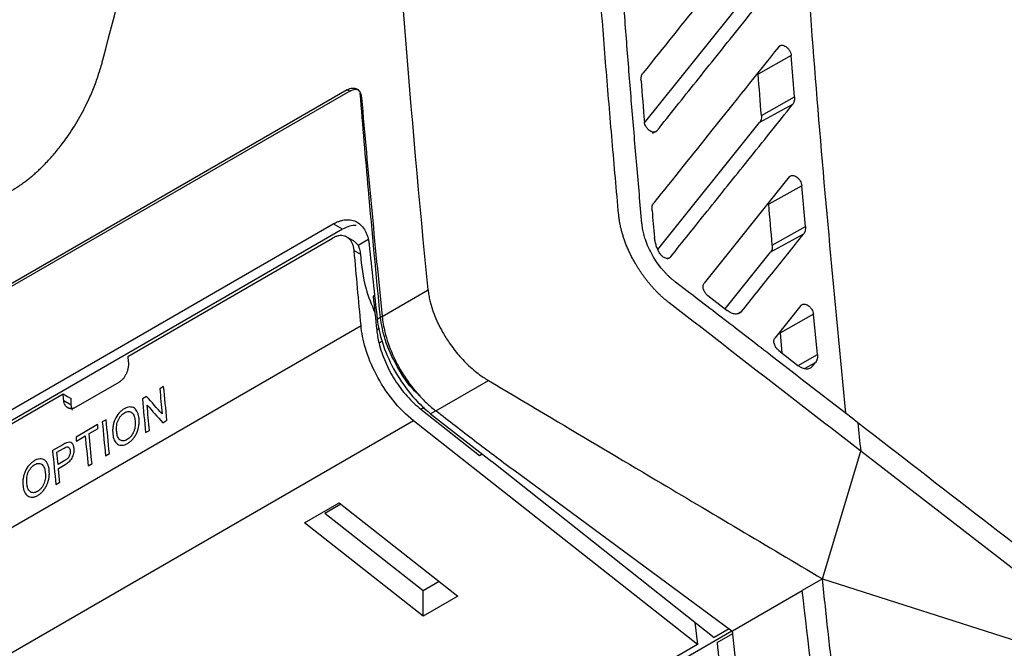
# Model space of a CAD drawing. Header units: millimetres. Extents: x -155 to 1130, y -373 to 1265.
# Tile 54 of 198: x 932 to 997, y -67 to -26. Entities that reach past the tile are written whole.
import ezdxf

# ---------------------------------------------------------------- set-up
doc = ezdxf.new("R2010")
doc.units = ezdxf.units.MM

msp = doc.modelspace()

# ---------------------------------------------------------------- linework, layer by layer
at = {"color": 7, "linetype": 'Continuous', "lineweight": 25}
for p, q in [((973.133, -32.944), (980.039, -24.31)), ((982.755, -28.527), (980.582, -29.743)), ((982.964, -31.24), (982.755, -28.527)), ((953.627, -30.761), (841.227, -95.648)), ((953.784, -30.849), (841.381, -95.737)), ((953.784, -30.849), (953.627, -30.761)), ((980.791, -32.456), (982.964, -31.24)), ((982.844, -31.726), (980.676, -32.918)), ((974.008, -41.243), (980.676, -32.918)), ((982.625, -36.479), (977.036, -43.45)), ((983.445, -37.057), (981.271, -38.274)), ((983.679, -39.733), (983.445, -37.057)), ((918.848, -59.11), (952.706, -39.564)), ((953.313, -39.914), (919.455, -59.46)), ((953.313, -39.914), (952.706, -39.564)), ((981.505, -40.95), (983.679, -39.733)), ((939.227, -48.251), (952.662, -40.495)), ((954.092, -40.712), (953.527, -40.386)), ((983.558, -40.231), (981.39, -41.424)), ((954.488, -41.556), (954.078, -41.319)), ((954.331, -40.958), (954.089, -40.715)), ((978.412, -45.138), (981.39, -41.424)), ((955.915, -45.633), (958.929, -43.894)), ((955.418, -44.248), (955.325, -44.302)), ((977.285, -44.266), (978.548, -45.243)), ((983.39, -44.917), (981.681, -47.047)), ((955.588, -45.8), (955.796, -45.68)), ((984.21, -45.489), (982.036, -46.707)), ((984.465, -48.131), (984.21, -45.489)), ((982.165, -48.043), (982.036, -46.707)), ((981.931, -47.861), (983.193, -48.838)), ((984.143, -48.891), (984.344, -48.64)), ((938.635, -49.955), (935.813, -51.584)), ((941.58, -50.219), (941.324, -50.367)), ((959.441, -51.825), (962.891, -49.834)), ((935.517, -51.42), (935.513, -51.006)), ((940.454, -50.87), (940.183, -51.026)), ((935.027, -51.137), (935.517, -51.42)), ((958.456, -51.714), (962.296, -54.741)), ((959.096, -52.003), (963.116, -55.149)), ((959.441, -51.825), (959.446, -51.829)), ((937.249, -52.719), (935.829, -53.539)), ((937.808, -52.397), (937.552, -52.545)), ((941.522, -52.595), (941.792, -52.439)), ((976.591, -67.137), (957.968, -52.471)), ((935.853, -53.795), (936.435, -53.459)), ((936.692, -53.311), (937.274, -52.975)), ((940.395, -53.246), (940.651, -53.098)), ((934.96, -54.041), (934.293, -54.426)), ((934.573, -54.535), (935.006, -54.284)), ((937.764, -54.764), (938.02, -54.617)), ((962.296, -54.741), (962.468, -54.642)), ((984.796, -62.829), (987.308, -54.46)), ((1007.526, -70.103), (987.308, -54.46)), ((935.087, -55.078), (934.649, -55.331)), ((934.673, -55.587), (935.118, -55.33)), ((936.623, -55.423), (936.88, -55.275)), ((963.12, -55.147), (977.703, -66.674)), ((978.864, -66.253), (964.545, -55.717)), ((934.505, -56.646), (934.761, -56.498)), ((950.828, -59.154), (953.091, -57.848)), ((953.091, -57.848), (960.868, -63.964)), ((958.606, -63.611), (952.159, -58.541)), ((958.606, -65.271), (950.828, -59.154)), ((959.652, -63.008), (958.606, -63.611)), ((984.796, -62.829), (983.471, -63.593)), ((984.796, -62.829), (1007.526, -70.103)), ((958.606, -65.271), (958.606, -63.611)), ((978.891, -66.238), (983.471, -63.593)), ((960.868, -63.964), (958.606, -65.271)), ((976.435, -65.671), (976.591, -67.137)), ((978.864, -66.253), (863.277, -132.98)), ((978.674, -66.113), (977.703, -66.674)), ((977.889, -67.003), (978.911, -66.414)), ((978.864, -66.253), (978.891, -66.238)), ((976.591, -67.137), (971.934, -69.826))]:
    msp.add_line(p, q, dxfattribs=at)
at = {"color": 8, "linetype": 'Continuous', "lineweight": 25}
for p, q in [((973.657, -33.609), (973.938, -33.454)), ((954.331, -40.958), (954.969, -40.589)), ((974.609, -41.855), (974.824, -41.737)), ((955.796, -45.68), (955.913, -45.612)), ((979.31, -45.398), (979.498, -45.295)), ((955.734, -46.429), (955.557, -46.531)), ((955.925, -47.254), (955.708, -47.38)), ((983.197, -48.841), (984.465, -48.131)), ((983.621, -49.038), (984.344, -48.64)), ((958.667, -51.592), (958.456, -51.714)), ((959.437, -51.806), (959.096, -52.003)), ((953.205, -57.938), (952.159, -58.541))]:
    msp.add_line(p, q, dxfattribs=at)
at = {"color": 7, "linetype": 'Continuous', "lineweight": 25, "flags": 128}
for points in [[(919.554, -66.419), (939.139, -55.113), (954.528, -46.23)], [(918.921, -59.973), (927.916, -54.781), (934.984, -50.701)], [(934.984, -50.701), (935.281, -50.872), (935.513, -51.006)], [(957.968, -52.471), (938.401, -63.767), (923.027, -72.642)], [(980.284, -77.773), (980.102, -76.328), (979.921, -74.883), (979.743, -73.44), (979.568, -71.997), (979.395, -70.556), (979.224, -69.116), (979.056, -67.676), (978.891, -66.238)]]:
    msp.add_lwpolyline(points, dxfattribs=at)
at = {"color": 7, "linetype": 'Continuous', "lineweight": 25}
for centre, major_axis, ratio, start_param, end_param in [((1536.344, -295.282), (-417.835, 705.598), 0.580058, 0.878255, 0.898726), ((960.162, -47.46), (-3.057, 5.163), 0.580058, 0.898726, 0.899401), ((960.163, -47.459), (-3.055, 5.164), 0.580307, 0.899616, 1.092119)]:
    msp.add_ellipse(centre, major_axis=major_axis, ratio=ratio, start_param=start_param, end_param=end_param, dxfattribs=at)
at = {"color": 8, "linetype": 'Continuous', "lineweight": 25}
for points, knots in [([(982.163, 33.068), (982.13, 26.489), (982.062, 12.997), (982.841, -8.071), (984.184, -29.813), (985.606, -44.634), (986.31, -51.977)], [0, 0, 0, 0, 0.238707, 0.489559, 0.747108, 1, 1, 1, 1]), ([(955.796, -45.68), (955.529, -42.896), (955.058, -37.988), (954.651, -33.108), (954.475, -30.996)], [0, 0, 0, 0, 0.567144, 1, 1, 1, 1]), ([(958.408, -50.834), (958.292, -50.734), (957.702, -50.224), (956.862, -48.925), (956.059, -47.235), (955.878, -46.165), (955.796, -45.68)], [0, 0, 0, 0, 0.079367, 0.40508, 0.730307, 1, 1, 1, 1])]:
    msp.add_open_spline(points, degree=3, knots=knots, dxfattribs=at)
at = {"color": 7, "linetype": 'Continuous', "lineweight": 25}
for points in [[(958.929, -43.894), (956.628, -20.474), (955.281, 2.526), (954.896, 24.995)], [(937.594, -28.801), (939.6, -21.105), (941.682, -13.442), (943.835, -5.816)], [(972.897, -30.172), (972.969, -31.072), (973.043, -31.972), (973.118, -32.873)], [(980.791, -32.456), (980.722, -31.552), (980.652, -30.647), (980.582, -29.743)], [(980.792, -32.456), (980.807, -32.644), (980.766, -32.806), (980.676, -32.918)], [(973.619, -38.674), (973.672, -39.264), (973.725, -39.855), (973.779, -40.446)], [(981.506, -40.95), (981.428, -40.058), (981.35, -39.166), (981.272, -38.274)], [(954.528, -46.23), (954.373, -44.587), (954.223, -42.951), (954.078, -41.319)], [(955.061, -40.903), (955.231, -42.53), (955.407, -44.163), (955.588, -45.8)], [(981.506, -40.95), (981.523, -41.142), (981.483, -41.308), (981.39, -41.423)], [(955.325, -44.302), (955.401, -45.044), (955.479, -45.787), (955.557, -46.531)], [(987.308, -54.46), (983.119, -51.219), (978.929, -47.975), (974.74, -44.736)], [(955.557, -46.531), (955.586, -46.806), (955.637, -47.09), (955.708, -47.38)], [(955.708, -47.38), (955.808, -47.787), (956.086, -48.615), (956.721, -49.815), (957.527, -50.888), (958.141, -51.468), (958.456, -51.714)], [(939.227, -48.251), (939.239, -48.398), (939.251, -48.545), (939.263, -48.692)], [(983.193, -48.838), (983.558, -49.121), (983.942, -49.141), (984.143, -48.891)], [(941.324, -50.367), (941.376, -50.919), (941.429, -51.471), (941.482, -52.023)], [(941.792, -52.439), (941.721, -51.699), (941.65, -50.959), (941.58, -50.219)], [(935.027, -51.137), (935.013, -50.992), (934.998, -50.846), (934.984, -50.701)], [(940.183, -51.026), (940.253, -51.765), (940.324, -52.505), (940.395, -53.246)], [(941.482, -52.023), (941.139, -51.638), (940.796, -51.254), (940.454, -50.87)], [(935.61, -51.765), (935.55, -51.678), (935.518, -51.56), (935.517, -51.42)], [(940.651, -53.098), (940.598, -52.545), (940.545, -51.993), (940.493, -51.441)], [(940.493, -51.441), (940.835, -51.826), (941.178, -52.21), (941.522, -52.595)], [(937.274, -52.975), (937.266, -52.89), (937.258, -52.805), (937.249, -52.719)], [(937.552, -52.545), (937.622, -53.284), (937.693, -54.024), (937.764, -54.764)], [(938.02, -54.617), (937.949, -53.876), (937.878, -53.136), (937.808, -52.397)], [(987.114, -52.596), (987.179, -53.217), (987.244, -53.839), (987.308, -54.46)], [(1003.468, -65.248), (998.017, -61.031), (992.566, -56.813), (987.115, -52.596)], [(935.829, -53.539), (935.837, -53.625), (935.845, -53.71), (935.853, -53.795)], [(936.435, -53.459), (936.497, -54.114), (936.56, -54.768), (936.623, -55.423)], [(936.88, -55.275), (936.816, -54.62), (936.754, -53.966), (936.692, -53.311)], [(935.006, -54.284), (935.077, -54.244), (935.147, -54.202), (935.218, -54.183)], [(934.293, -54.426), (934.362, -55.166), (934.433, -55.906), (934.505, -56.646)], [(934.649, -55.331), (934.623, -55.066), (934.598, -54.8), (934.573, -54.535)], [(934.761, -56.498), (934.731, -56.195), (934.702, -55.891), (934.673, -55.587)], [(986.137, -84.729), (985.162, -77.65), (984.273, -70.603), (983.471, -63.593)]]:
    msp.add_open_spline(points, degree=3, dxfattribs=at)
for points, knots in [([(971.435, -38.98), (971.362, -38.169), (971.214, -36.547), (971.002, -34.118), (970.796, -31.692), (970.597, -29.27), (970.405, -26.85), (970.171, -23.806), (969.762, -18.178), (969.351, -11.773), (968.988, -5.221), (968.751, -0.452), (968.542, 4.303), (968.361, 9.042), (968.207, 13.769), (968.128, 16.907), (968.088, 18.476)], [0, 0, 0, 0, 0.041667, 0.083334, 0.125, 0.166665, 0.208331, 0.249997, 0.32416, 0.499997, 0.583332, 0.666667, 0.750001, 0.833335, 0.916668, 1, 1, 1, 1]), ([(972.956, -39.525), (972.899, -38.89), (972.785, -37.62), (972.62, -35.717), (972.457, -33.816), (972.298, -31.916), (972.142, -30.019), (971.991, -28.123), (971.845, -26.228), (971.702, -24.334), (971.564, -22.442), (971.43, -20.551), (971.3, -18.662), (971.174, -16.774), (971.053, -14.887), (970.936, -13.002), (970.767, -10.179), (970.557, -6.426), (970.321, -1.749), (970.113, 2.912), (969.932, 7.558), (969.776, 12.19), (969.695, 15.265), (969.654, 16.802)], [0, 0, 0, 0, 0.033262, 0.066534, 0.099816, 0.133108, 0.166411, 0.199724, 0.233048, 0.266383, 0.29973, 0.333088, 0.366458, 0.399841, 0.433236, 0.466643, 0.500064, 0.583453, 0.66681, 0.75014, 0.833445, 0.916731, 1, 1, 1, 1]), ([(981.323, -19.299), (979.887, -21.096), (977.122, -24.556), (974.351, -28.019), (973.019, -29.684)], [0, 0, 0, 0, 0.5194909, 1, 1, 1, 1]), ([(973.938, -33.454), (974.796, -32.383), (976.573, -30.163), (979.329, -26.717), (981.227, -24.343), (982.207, -23.117)], [0, 0, 0, 0, 0.310626, 0.64396, 1, 1, 1, 1]), ([(981.934, -27.942), (980.473, -29.767), (977.747, -33.175), (975.011, -36.588), (973.741, -38.173)], [0, 0, 0, 0, 0.5356631, 1, 1, 1, 1]), ([(981.934, -27.942), (981.944, -27.93), (981.965, -27.907), (982.002, -27.88), (982.043, -27.861), (982.089, -27.85), (982.162, -27.845), (982.267, -27.863), (982.405, -27.936), (982.515, -28.031), (982.594, -28.125), (982.663, -28.226), (982.731, -28.365), (982.747, -28.473), (982.755, -28.527)], [0, 0, 0, 0, 0.050722, 0.100098, 0.14887, 0.197803, 0.247659, 0.367298, 0.487832, 0.614595, 0.679674, 0.744544, 0.8716, 1, 1, 1, 1]), ([(931.537, -37.418), (931.612, -37.374), (931.761, -37.286), (931.984, -37.143), (932.205, -36.993), (932.425, -36.835), (932.643, -36.669), (932.859, -36.496), (933.072, -36.316), (933.284, -36.129), (933.529, -35.901), (933.907, -35.527), (934.392, -34.995), (934.867, -34.404), (935.412, -33.655), (936.012, -32.709), (936.521, -31.725), (936.904, -30.864), (937.154, -30.228), (937.369, -29.588), (937.503, -29.142), (937.568, -28.897), (937.594, -28.801)], [0, 0, 0, 0, 0.02794, 0.055837, 0.083692, 0.111507, 0.13928, 0.167013, 0.194703, 0.222351, 0.249956, 0.292053, 0.374847, 0.452093, 0.500568, 0.625656, 0.750335, 0.792484, 0.874868, 0.931245, 0.972955, 1, 1, 1, 1]), ([(972.897, -30.172), (972.895, -30.148), (972.893, -30.1), (972.895, -30.03), (972.903, -29.962), (972.92, -29.877), (972.953, -29.778), (972.997, -29.715), (973.019, -29.684)], [0, 0, 0, 0, 0.124451, 0.248752, 0.373718, 0.50015, 0.748428, 1, 1, 1, 1]), ([(953.627, -30.761), (953.74, -30.697), (953.852, -30.66), (954.065, -30.644), (954.165, -30.666), (954.337, -30.764), (954.41, -30.842), (954.515, -31.038), (954.548, -31.159), (954.56, -31.294)], [0, 0, 0, 0, 0.25, 0.25, 0.5, 0.5, 0.75, 0.75, 1, 1, 1, 1]), ([(953.784, -30.849), (953.88, -30.806), (954.071, -30.72), (954.282, -30.734), (954.378, -30.791), (954.401, -30.805)], [0, 0, 0, 0, 0.432778, 0.8655212, 1, 1, 1, 1]), ([(982.965, -31.24), (982.967, -31.264), (982.97, -31.312), (982.967, -31.382), (982.96, -31.449), (982.943, -31.534), (982.909, -31.632), (982.866, -31.695), (982.844, -31.726)], [0, 0, 0, 0, 0.1238668, 0.2479469, 0.3730838, 0.5000998, 0.7484198, 1, 1, 1, 1]), ([(974.824, -41.737), (975.628, -40.735), (977.324, -38.62), (979.997, -35.283), (981.865, -32.949), (982.844, -31.726)], [0, 0, 0, 0, 0.299959, 0.633292, 1, 1, 1, 1]), ([(973.938, -33.454), (973.928, -33.466), (973.907, -33.489), (973.87, -33.516), (973.829, -33.535), (973.783, -33.546), (973.711, -33.552), (973.606, -33.533), (973.469, -33.461), (973.359, -33.367), (973.28, -33.274), (973.211, -33.173), (973.143, -33.035), (973.126, -32.927), (973.118, -32.873)], [0, 0, 0, 0, 0.050697, 0.100068, 0.148847, 0.197793, 0.247661, 0.367405, 0.488016, 0.614792, 0.679828, 0.744667, 0.871667, 1, 1, 1, 1]), ([(982.625, -36.479), (982.636, -36.467), (982.656, -36.443), (982.693, -36.417), (982.734, -36.398), (982.78, -36.387), (982.852, -36.381), (982.957, -36.399), (983.094, -36.471), (983.204, -36.565), (983.283, -36.657), (983.352, -36.758), (983.421, -36.896), (983.437, -37.004), (983.446, -37.057)], [0, 0, 0, 0, 0.050744, 0.10015, 0.148949, 0.197899, 0.247751, 0.367525, 0.488183, 0.614965, 0.679986, 0.744811, 0.871852, 1, 1, 1, 1]), ([(973.619, -38.674), (973.617, -38.649), (973.614, -38.599), (973.616, -38.527), (973.623, -38.458), (973.64, -38.371), (973.674, -38.269), (973.719, -38.205), (973.741, -38.173)], [0, 0, 0, 0, 0.124489, 0.248788, 0.373742, 0.500184, 0.748419, 1, 1, 1, 1]), ([(952.706, -39.564), (952.74, -39.544), (952.809, -39.506), (952.913, -39.456), (953.018, -39.412), (953.156, -39.362), (953.328, -39.316), (953.597, -39.279), (953.921, -39.299), (954.273, -39.431), (954.574, -39.671), (954.774, -39.949), (954.898, -40.21), (954.973, -40.425), (955.03, -40.655), (955.05, -40.821), (955.061, -40.903)], [0, 0, 0, 0, 0.031137, 0.062255, 0.09343, 0.124738, 0.186774, 0.248904, 0.373022, 0.497917, 0.623641, 0.749094, 0.811899, 0.874548, 0.937501, 1, 1, 1, 1]), ([(974.74, -44.736), (974.68, -44.689), (974.563, -44.596), (974.391, -44.45), (974.225, -44.3), (974.064, -44.147), (973.909, -43.991), (973.76, -43.834), (973.617, -43.675), (973.479, -43.514), (973.347, -43.353), (973.22, -43.192), (973.099, -43.031), (972.984, -42.871), (972.874, -42.711), (972.769, -42.552), (972.669, -42.395), (972.574, -42.239), (972.485, -42.086), (972.4, -41.934), (972.32, -41.785), (972.245, -41.638), (972.174, -41.494), (972.107, -41.353), (972.045, -41.214), (971.986, -41.079), (971.932, -40.947), (971.882, -40.818), (971.835, -40.692), (971.791, -40.57), (971.751, -40.451), (971.714, -40.336), (971.68, -40.224), (971.649, -40.116), (971.62, -40.011), (971.595, -39.91), (971.571, -39.813), (971.55, -39.719), (971.531, -39.629), (971.514, -39.543), (971.499, -39.46), (971.486, -39.381), (971.474, -39.306), (971.464, -39.234), (971.455, -39.165), (971.447, -39.101), (971.441, -39.039), (971.437, -39), (971.435, -38.98)], [0, 0, 0, 0, 0.033978, 0.067412, 0.100304, 0.132656, 0.164466, 0.195735, 0.226462, 0.256644, 0.286281, 0.315371, 0.343913, 0.371908, 0.399354, 0.426252, 0.452604, 0.47841, 0.503672, 0.528392, 0.552571, 0.576209, 0.599307, 0.621864, 0.643879, 0.665354, 0.686285, 0.706674, 0.726519, 0.745819, 0.764575, 0.782787, 0.800452, 0.817572, 0.834147, 0.850175, 0.865659, 0.880596, 0.894988, 0.908835, 0.922136, 0.934893, 0.947105, 0.958772, 0.969895, 0.980474, 0.990509, 1, 1, 1, 1]), ([(954.216, -39.659), (954.073, -39.661), (953.788, -39.665), (953.471, -39.831), (953.313, -39.914)], [0, 0, 0, 0, 0.502366, 1, 1, 1, 1]), ([(975.163, -43.381), (975.113, -43.341), (975.013, -43.262), (974.867, -43.136), (974.724, -43.003), (974.584, -42.865), (974.448, -42.721), (974.232, -42.476), (973.951, -42.113), (973.638, -41.618), (973.376, -41.103), (973.194, -40.634), (973.073, -40.222), (972.996, -39.869), (972.97, -39.64), (972.956, -39.525)], [0, 0, 0, 0, 0.042887, 0.085526, 0.128019, 0.170473, 0.212992, 0.255681, 0.379454, 0.503209, 0.62603, 0.749155, 0.832607, 0.91595, 1, 1, 1, 1]), ([(983.68, -39.733), (983.681, -39.758), (983.685, -39.807), (983.683, -39.879), (983.676, -39.947), (983.659, -40.034), (983.625, -40.135), (983.581, -40.199), (983.558, -40.231)], [0, 0, 0, 0, 0.124175, 0.248356, 0.373401, 0.500153, 0.748386, 1, 1, 1, 1]), ([(954.078, -41.319), (954.074, -41.277), (954.065, -41.195), (954.042, -41.078), (954.013, -40.969), (953.977, -40.868), (953.933, -40.775), (953.882, -40.69), (953.824, -40.614), (953.759, -40.545), (953.686, -40.485), (953.581, -40.416), (953.441, -40.353), (953.258, -40.32), (953.067, -40.332), (952.866, -40.388), (952.731, -40.459), (952.662, -40.495)], [0, 0, 0, 0, 0.051891, 0.102529, 0.152207, 0.201239, 0.249948, 0.298667, 0.347725, 0.397448, 0.448146, 0.500113, 0.603264, 0.702214, 0.799535, 0.897926, 1, 1, 1, 1]), ([(974.088, -41.434), (974.067, -41.393), (974.025, -41.311), (973.97, -41.187), (973.921, -41.062), (973.865, -40.895), (973.809, -40.687), (973.789, -40.526), (973.779, -40.446)], [0, 0, 0, 0, 0.125732, 0.250724, 0.37554, 0.500746, 0.750082, 1, 1, 1, 1]), ([(979.498, -45.295), (980.147, -44.485), (981.502, -42.797), (982.854, -41.109), (983.558, -40.231)], [0, 0, 0, 0, 0.47949, 1, 1, 1, 1]), ([(954.331, -40.958), (954.376, -41.035), (954.41, -41.124), (954.463, -41.324), (954.48, -41.436), (954.488, -41.556)], [0, 0, 0, 0, 0.5, 0.5, 1, 1, 1, 1]), ([(954.488, -41.556), (954.56, -42.303), (954.681, -43.549), (955.22, -44.856), (955.437, -45.379)], [0, 0, 0, 0, 0.599263, 1, 1, 1, 1]), ([(974.824, -41.737), (974.814, -41.748), (974.794, -41.771), (974.757, -41.796), (974.717, -41.815), (974.657, -41.83), (974.574, -41.83), (974.466, -41.799), (974.357, -41.741), (974.253, -41.657), (974.159, -41.554), (974.112, -41.474), (974.088, -41.434)], [0, 0, 0, 0, 0.062417, 0.124, 0.185688, 0.248416, 0.372051, 0.497619, 0.62385, 0.749838, 0.8746, 1, 1, 1, 1]), ([(958.928, -43.892), (958.934, -43.95), (958.947, -44.067), (958.974, -44.243), (959.007, -44.42), (959.055, -44.638), (959.146, -44.988), (959.377, -45.68), (959.773, -46.512), (960.341, -47.416), (960.8, -48.015), (961.242, -48.507), (961.604, -48.868), (962.006, -49.218), (962.372, -49.497), (962.659, -49.693), (962.824, -49.793), (962.891, -49.834)], [0, 0, 0, 0, 0.026419, 0.052842, 0.079274, 0.105721, 0.150279, 0.234792, 0.411714, 0.519263, 0.654339, 0.705385, 0.779242, 0.856534, 0.919088, 0.966908, 1, 1, 1, 1]), ([(987.114, -52.596), (985.126, -51.057), (983.138, -49.519), (980.154, -47.212), (979.16, -46.443), (977.162, -44.912), (976.156, -44.151), (975.163, -43.381)], [0, 0, 0, 0, 0.5, 0.5, 0.75, 0.75, 1, 1, 1, 1]), ([(977.285, -44.266), (977.269, -44.252), (977.238, -44.227), (977.192, -44.182), (977.15, -44.133), (977.098, -44.063), (977.042, -43.969), (976.996, -43.85), (976.97, -43.732), (976.968, -43.622), (976.988, -43.523), (977.02, -43.474), (977.036, -43.45)], [0, 0, 0, 0, 0.062485, 0.124217, 0.186025, 0.248734, 0.373269, 0.499536, 0.624856, 0.750363, 0.874907, 1, 1, 1, 1]), ([(983.39, -44.917), (983.401, -44.905), (983.421, -44.882), (983.458, -44.855), (983.499, -44.836), (983.544, -44.825), (983.616, -44.819), (983.721, -44.837), (983.857, -44.907), (983.967, -45), (984.046, -45.092), (984.115, -45.192), (984.184, -45.329), (984.201, -45.436), (984.21, -45.489)], [0, 0, 0, 0, 0.050649, 0.100005, 0.148795, 0.197772, 0.24768, 0.36761, 0.488396, 0.615219, 0.680187, 0.74497, 0.871921, 1, 1, 1, 1]), ([(955.588, -45.8), (955.639, -46.267), (955.747, -46.79), (956.104, -47.9), (956.353, -48.487), (956.981, -49.64), (957.361, -50.203), (958.194, -51.209), (958.646, -51.651), (959.096, -52.003)], [0, 0, 0, 0, 0.25, 0.25, 0.5, 0.5, 0.75, 0.75, 1, 1, 1, 1]), ([(979.498, -45.295), (979.485, -45.31), (979.459, -45.34), (979.415, -45.378), (979.367, -45.41), (979.299, -45.444), (979.206, -45.47), (979.085, -45.476), (978.956, -45.456), (978.821, -45.41), (978.683, -45.341), (978.593, -45.276), (978.548, -45.243)], [0, 0, 0, 0, 0.064824, 0.128804, 0.192359, 0.255912, 0.378243, 0.500846, 0.622499, 0.745527, 0.871614, 1, 1, 1, 1]), ([(957.968, -52.471), (957.494, -52.098), (957.026, -51.63), (956.186, -50.581), (955.814, -50.002), (955.213, -48.841), (954.984, -48.26), (954.662, -47.177), (954.57, -46.675), (954.528, -46.23)], [0, 0, 0, 0, 0.25, 0.25, 0.5, 0.5, 0.75, 0.75, 1, 1, 1, 1]), ([(956.096, -46.655), (956.216, -47.144), (956.385, -47.631), (956.707, -48.361), (956.827, -48.604), (957.084, -49.079), (957.223, -49.312), (957.668, -49.996), (957.991, -50.416), (958.516, -50.994), (958.698, -51.179), (959.066, -51.521), (959.253, -51.68), (959.441, -51.825)], [0, 0, 0, 0, 0.25, 0.25, 0.375, 0.375, 0.5, 0.5, 0.75, 0.75, 0.875, 0.875, 1, 1, 1, 1]), ([(981.931, -47.861), (981.914, -47.848), (981.883, -47.822), (981.838, -47.778), (981.795, -47.729), (981.743, -47.66), (981.687, -47.565), (981.641, -47.446), (981.615, -47.328), (981.613, -47.219), (981.633, -47.12), (981.665, -47.071), (981.681, -47.047)], [0, 0, 0, 0, 0.062475, 0.124199, 0.186002, 0.24871, 0.373258, 0.499542, 0.624854, 0.750362, 0.874936, 1, 1, 1, 1]), ([(984.466, -48.131), (984.468, -48.156), (984.472, -48.207), (984.47, -48.28), (984.464, -48.35), (984.447, -48.439), (984.413, -48.542), (984.367, -48.607), (984.344, -48.64)], [0, 0, 0, 0, 0.12425, 0.248443, 0.373468, 0.500195, 0.748425, 1, 1, 1, 1]), ([(939.263, -48.692), (939.265, -48.721), (939.269, -48.779), (939.266, -48.869), (939.257, -48.959), (939.241, -49.05), (939.218, -49.141), (939.189, -49.232), (939.153, -49.324), (939.096, -49.446), (939.015, -49.589), (938.901, -49.74), (938.773, -49.866), (938.681, -49.925), (938.635, -49.955)], [0, 0, 0, 0, 0.064627, 0.12744, 0.189017, 0.249976, 0.310951, 0.372577, 0.435467, 0.500201, 0.628452, 0.751128, 0.873275, 1, 1, 1, 1]), ([(962.891, -49.834), (964.265, -50.649), (967.916, -52.814), (975.217, -57.147), (981.145, -60.663), (984.796, -62.829)], [0, 0, 0, 0, 0.188194, 0.5, 1, 1, 1, 1]), ([(935.813, -51.584), (935.789, -51.597), (935.742, -51.622), (935.672, -51.65), (935.603, -51.669), (935.537, -51.678), (935.473, -51.678), (935.41, -51.668), (935.349, -51.649), (935.272, -51.612), (935.186, -51.547), (935.107, -51.438), (935.051, -51.302), (935.035, -51.193), (935.027, -51.137)], [0, 0, 0, 0, 0.064296, 0.126847, 0.188253, 0.249147, 0.310177, 0.371987, 0.435199, 0.500392, 0.62786, 0.750296, 0.872681, 1, 1, 1, 1]), ([(939.963, -52.327), (939.955, -52.255), (939.945, -52.184), (939.915, -52.052), (939.895, -51.989), (939.821, -51.813), (939.752, -51.714), (939.619, -51.617), (939.57, -51.595), (939.466, -51.567), (939.409, -51.561), (939.295, -51.567), (939.235, -51.579), (939.115, -51.619), (939.054, -51.649), (938.994, -51.682)], [0, 0, 0, 0, 0.125, 0.125, 0.25, 0.25, 0.5, 0.5, 0.625, 0.625, 0.75, 0.75, 0.875, 0.875, 1, 1, 1, 1]), ([(938.994, -51.682), (938.933, -51.719), (938.873, -51.758), (938.757, -51.854), (938.7, -51.908), (938.54, -52.092), (938.449, -52.24), (938.347, -52.476), (938.318, -52.558), (938.274, -52.721), (938.258, -52.802), (938.237, -52.964), (938.232, -53.043), (938.231, -53.198), (938.236, -53.273), (938.242, -53.348)], [0, 0, 0, 0, 0.125, 0.125, 0.25, 0.25, 0.5, 0.5, 0.625, 0.625, 0.75, 0.75, 0.875, 0.875, 1, 1, 1, 1]), ([(938.499, -53.203), (938.49, -53.091), (938.484, -52.978), (938.501, -52.739), (938.523, -52.612), (938.592, -52.43), (938.621, -52.373), (938.686, -52.263), (938.722, -52.21), (938.799, -52.114), (938.842, -52.071), (938.929, -51.996), (938.974, -51.965), (939.02, -51.937)], [0, 0, 0, 0, 0.25, 0.25, 0.5, 0.5, 0.625, 0.625, 0.75, 0.75, 0.875, 0.875, 1, 1, 1, 1]), ([(939.02, -51.937), (939.064, -51.913), (939.109, -51.892), (939.197, -51.865), (939.242, -51.858), (939.367, -51.86), (939.445, -51.888), (939.566, -52.001), (939.613, -52.08), (939.677, -52.263), (939.695, -52.365), (939.707, -52.473)], [0, 0, 0, 0, 0.125, 0.125, 0.25, 0.25, 0.5, 0.5, 0.75, 0.75, 1, 1, 1, 1]), ([(964.545, -55.717), (963.678, -55.079), (962.824, -54.434), (961.129, -53.135), (960.289, -52.482), (959.446, -51.829)], [0, 0, 0, 0, 0.5, 0.5, 1, 1, 1, 1]), ([(939.707, -52.473), (939.711, -52.527), (939.715, -52.581), (939.716, -52.693), (939.713, -52.75), (939.696, -52.923), (939.669, -53.046), (939.577, -53.28), (939.514, -53.392), (939.4, -53.533), (939.359, -53.574), (939.274, -53.647), (939.23, -53.677), (939.185, -53.704)], [0, 0, 0, 0, 0.125, 0.125, 0.25, 0.25, 0.5, 0.5, 0.75, 0.75, 0.875, 0.875, 1, 1, 1, 1]), ([(939.211, -53.96), (939.27, -53.924), (939.329, -53.884), (939.442, -53.79), (939.498, -53.736), (939.602, -53.616), (939.652, -53.553), (939.741, -53.414), (939.782, -53.339), (939.883, -53.108), (939.928, -52.944), (939.963, -52.707), (939.969, -52.629), (939.973, -52.475), (939.969, -52.4), (939.963, -52.327)], [0, 0, 0, 0, 0.125, 0.125, 0.25, 0.25, 0.375, 0.375, 0.5, 0.5, 0.75, 0.75, 0.875, 0.875, 1, 1, 1, 1]), ([(938.242, -53.348), (938.257, -53.49), (938.289, -53.618), (938.392, -53.842), (938.461, -53.936), (938.595, -54.027), (938.643, -54.049), (938.746, -54.076), (938.802, -54.081), (938.915, -54.074), (938.973, -54.062), (939.092, -54.022), (939.151, -53.993), (939.211, -53.96)], [0, 0, 0, 0, 0.25, 0.25, 0.5, 0.5, 0.625, 0.625, 0.75, 0.75, 0.875, 0.875, 1, 1, 1, 1]), ([(939.185, -53.704), (939.141, -53.728), (939.098, -53.749), (939.011, -53.777), (938.968, -53.784), (938.844, -53.785), (938.769, -53.758), (938.644, -53.659), (938.595, -53.585), (938.545, -53.453), (938.532, -53.406), (938.511, -53.308), (938.505, -53.256), (938.499, -53.203)], [0, 0, 0, 0, 0.125, 0.125, 0.25, 0.25, 0.5, 0.5, 0.75, 0.75, 0.875, 0.875, 1, 1, 1, 1]), ([(935.231, -53.907), (935.208, -53.915), (935.186, -53.924), (935.163, -53.934), (935.14, -53.944), (935.118, -53.956), (935.095, -53.967), (935.05, -53.99), (935.005, -54.016), (934.96, -54.041)], [0, 0, 0, 0, 0.0000955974, 0.0000955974, 0.0000955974, 0.000191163, 0.000191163, 0.000191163, 0.0003818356, 0.0003818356, 0.0003818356, 0.0003818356]), ([(935.218, -54.183), (935.234, -54.181), (935.249, -54.178), (935.28, -54.18), (935.294, -54.183), (935.335, -54.199), (935.359, -54.218), (935.399, -54.266), (935.415, -54.296), (935.438, -54.364), (935.443, -54.402), (935.448, -54.441)], [0, 0, 0, 0, 0.125, 0.125, 0.25, 0.25, 0.5, 0.5, 0.75, 0.75, 1, 1, 1, 1]), ([(935.703, -54.285), (935.699, -54.249), (935.695, -54.213), (935.679, -54.146), (935.669, -54.115), (935.633, -54.026), (935.6, -53.975), (935.516, -53.9), (935.465, -53.879), (935.352, -53.872), (935.292, -53.886), (935.231, -53.907)], [0, 0, 0, 0, 0.125, 0.125, 0.25, 0.25, 0.5, 0.5, 0.75, 0.75, 1, 1, 1, 1]), ([(935.448, -54.441), (935.453, -54.503), (935.453, -54.567), (935.427, -54.701), (935.402, -54.769), (935.329, -54.888), (935.282, -54.936), (935.186, -55.017), (935.137, -55.048), (935.087, -55.078)], [0, 0, 0, 0, 0.25, 0.25, 0.5, 0.5, 0.75, 0.75, 1, 1, 1, 1]), ([(935.118, -55.33), (935.199, -55.282), (935.28, -55.23), (935.397, -55.13), (935.435, -55.093), (935.507, -55.012), (935.541, -54.967), (935.598, -54.869), (935.621, -54.816), (935.66, -54.708), (935.675, -54.653), (935.697, -54.545), (935.704, -54.49), (935.709, -54.385), (935.707, -54.335), (935.703, -54.285)], [0, 0, 0, 0, 0.25, 0.25, 0.375, 0.375, 0.5, 0.5, 0.625, 0.625, 0.75, 0.75, 0.875, 0.875, 1, 1, 1, 1]), ([(933.104, -55.083), (933.043, -55.12), (932.983, -55.159), (932.867, -55.254), (932.809, -55.309), (932.65, -55.492), (932.558, -55.641), (932.456, -55.876), (932.427, -55.958), (932.383, -56.121), (932.368, -56.203), (932.347, -56.364), (932.342, -56.444), (932.341, -56.599), (932.346, -56.674), (932.352, -56.748)], [0, 0, 0, 0, 0.125, 0.125, 0.25, 0.25, 0.5, 0.5, 0.625, 0.625, 0.75, 0.75, 0.875, 0.875, 1, 1, 1, 1]), ([(932.608, -56.604), (932.599, -56.492), (932.594, -56.378), (932.61, -56.139), (932.632, -56.013), (932.701, -55.831), (932.73, -55.774), (932.795, -55.663), (932.831, -55.611), (932.908, -55.515), (932.951, -55.471), (933.038, -55.396), (933.083, -55.366), (933.129, -55.338)], [0, 0, 0, 0, 0.25, 0.25, 0.5, 0.5, 0.625, 0.625, 0.75, 0.75, 0.875, 0.875, 1, 1, 1, 1]), ([(934.072, -55.728), (934.064, -55.656), (934.055, -55.585), (934.024, -55.452), (934.005, -55.389), (933.931, -55.213), (933.862, -55.115), (933.729, -55.018), (933.68, -54.995), (933.575, -54.967), (933.519, -54.961), (933.404, -54.967), (933.344, -54.98), (933.224, -55.02), (933.164, -55.05), (933.104, -55.083)], [0, 0, 0, 0, 0.125, 0.125, 0.25, 0.25, 0.5, 0.5, 0.625, 0.625, 0.75, 0.75, 0.875, 0.875, 1, 1, 1, 1]), ([(933.129, -55.338), (933.174, -55.313), (933.218, -55.292), (933.307, -55.266), (933.351, -55.259), (933.477, -55.26), (933.555, -55.289), (933.676, -55.401), (933.722, -55.48), (933.786, -55.663), (933.805, -55.766), (933.816, -55.873)], [0, 0, 0, 0, 0.125, 0.125, 0.25, 0.25, 0.5, 0.5, 0.75, 0.75, 1, 1, 1, 1]), ([(933.816, -55.873), (933.82, -55.928), (933.824, -55.982), (933.825, -56.093), (933.823, -56.15), (933.806, -56.324), (933.778, -56.447), (933.687, -56.681), (933.623, -56.793), (933.509, -56.934), (933.469, -56.975), (933.384, -57.048), (933.339, -57.077), (933.294, -57.104)], [0, 0, 0, 0, 0.125, 0.125, 0.25, 0.25, 0.5, 0.5, 0.75, 0.75, 0.875, 0.875, 1, 1, 1, 1]), ([(933.32, -57.36), (933.38, -57.324), (933.438, -57.285), (933.552, -57.191), (933.607, -57.136), (933.712, -57.017), (933.761, -56.953), (933.85, -56.815), (933.891, -56.74), (933.993, -56.509), (934.038, -56.345), (934.072, -56.108), (934.079, -56.03), (934.082, -55.875), (934.078, -55.801), (934.072, -55.728)], [0, 0, 0, 0, 0.125, 0.125, 0.25, 0.25, 0.375, 0.375, 0.5, 0.5, 0.75, 0.75, 0.875, 0.875, 1, 1, 1, 1]), ([(932.352, -56.748), (932.367, -56.89), (932.398, -57.019), (932.501, -57.243), (932.57, -57.337), (932.704, -57.428), (932.753, -57.45), (932.856, -57.476), (932.911, -57.481), (933.025, -57.474), (933.083, -57.463), (933.201, -57.422), (933.261, -57.393), (933.32, -57.36)], [0, 0, 0, 0, 0.25, 0.25, 0.5, 0.5, 0.625, 0.625, 0.75, 0.75, 0.875, 0.875, 1, 1, 1, 1]), ([(933.294, -57.104), (933.251, -57.128), (933.207, -57.15), (933.121, -57.177), (933.077, -57.185), (932.954, -57.186), (932.878, -57.158), (932.753, -57.059), (932.704, -56.986), (932.655, -56.854), (932.641, -56.806), (932.62, -56.708), (932.614, -56.656), (932.608, -56.604)], [0, 0, 0, 0, 0.125, 0.125, 0.25, 0.25, 0.5, 0.5, 0.75, 0.75, 0.875, 0.875, 1, 1, 1, 1]), ([(1006.84, -189.944), (1006.63, -189.059), (1006.208, -187.278), (1005.58, -184.593), (1004.952, -181.88), (1004.325, -179.138), (1003.699, -176.369), (1003.075, -173.571), (1002.452, -170.746), (1001.831, -167.892), (1001.212, -165.011), (1000.596, -162.102), (999.983, -159.166), (999.372, -156.203), (998.765, -153.212), (998.162, -150.194), (997.562, -147.15), (996.967, -144.078), (996.376, -140.98), (995.79, -137.855), (995.21, -134.705), (994.634, -131.528), (994.065, -128.325), (993.502, -125.096), (992.945, -121.842), (992.395, -118.562), (991.852, -115.257), (991.316, -111.927), (990.788, -108.573), (990.269, -105.194), (989.758, -101.79), (989.255, -98.362), (988.762, -94.911), (988.278, -91.436), (987.804, -87.938), (987.34, -84.416), (986.887, -80.872), (986.445, -77.305), (986.014, -73.716), (985.595, -70.105), (985.186, -66.472), (984.926, -64.046), (984.796, -62.829)], [0, 0, 0, 0, 0.020524, 0.041279, 0.062265, 0.083482, 0.104929, 0.126607, 0.148516, 0.170656, 0.193026, 0.215627, 0.238458, 0.261519, 0.284811, 0.308332, 0.332084, 0.356066, 0.380277, 0.404718, 0.429388, 0.454288, 0.479416, 0.504774, 0.530359, 0.556174, 0.582216, 0.608486, 0.634984, 0.661709, 0.68866, 0.715839, 0.743243, 0.770874, 0.79873, 0.826811, 0.855117, 0.883647, 0.9124, 0.941378, 0.970578, 1, 1, 1, 1]), ([(977.889, -67.003), (978.06, -68.717), (978.258, -70.648), (978.468, -72.635), (978.497, -72.903), (978.505, -72.984), (978.508, -73.011), (978.513, -73.058), (978.525, -73.174), (978.577, -73.663), (978.707, -74.872), (978.829, -75.99), (978.912, -76.735)], [0, 0, 0, 0, 0.5, 0.5625, 0.578125, 0.578125, 0.585938, 0.585938, 0.59375, 0.625, 0.75, 1, 1, 1, 1])]:
    msp.add_open_spline(points, degree=3, knots=knots, dxfattribs=at)

doc.saveas('drawing.dxf')
